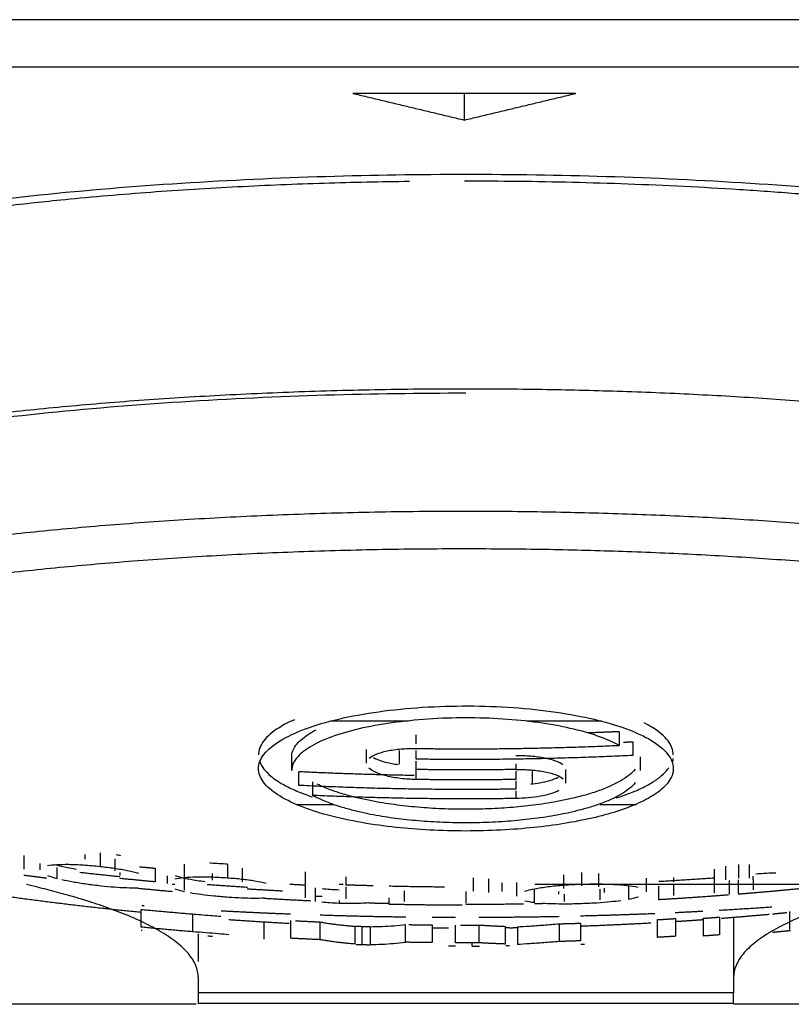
# Model space of a CAD drawing. Header units: millimetres. Extents: x 4946 to 6276, y -4769 to -3439.
# Tile 85 of 195: x 5834.45 to 5843.1, y -4066.92 to -4055.88. Entities that reach past the tile are written whole.
import ezdxf

# ---------------------------------------------------------------- set-up
doc = ezdxf.new("R2010")
doc.units = ezdxf.units.MM
doc.layers.add('ROXX_NEOmini_FIXTURE', color=7, linetype='Continuous', true_color=0x000000)

msp = doc.modelspace()

# ---------------------------------------------------------------- linework, layer by layer
at = {"layer": 'ROXX_NEOmini_FIXTURE', "color": 18, "lineweight": -3, "true_color": 0x000000}
for points, degree in [([(5799.438, -4055.883), (5824.638, -4055.883), (5849.838, -4055.883)], 2), ([(5829.088, -4056.41), (5839.438, -4056.41), (5849.788, -4056.41)], 2), ([(5840.688, -4056.709), (5839.438, -4056.709), (5838.188, -4056.709)], 2), ([(5838.188, -4056.709), (5838.813, -4056.858), (5839.438, -4057.008)], 2), ([(5839.438, -4057.008), (5840.063, -4056.858), (5840.688, -4056.709)], 2), ([(5839.438, -4057.008), (5839.438, -4056.861), (5839.438, -4056.714)], 2), ([(5837.131, -4064.276), (5837.131, -4064.222), (5837.173, -4064.114), (5837.355, -4063.962), (5837.645, -4063.827), (5838.016, -4063.717), (5838.476, -4063.633), (5838.962, -4063.584), (5839.481, -4063.569), (5839.99, -4063.587), (5840.475, -4063.639), (5840.9, -4063.72), (5841.268, -4063.828), (5841.55, -4063.959), (5841.735, -4064.111), (5841.779, -4064.221), (5841.779, -4064.276)], 3), ([(5839.455, -4063.708), (5839.314, -4063.708), (5839.032, -4063.717), (5838.616, -4063.76), (5838.25, -4063.827), (5837.932, -4063.92), (5837.691, -4064.033), (5837.541, -4064.157), (5837.503, -4064.25), (5837.503, -4064.297)], 3), ([(5838.813, -4063.745), (5838.375, -4063.745), (5837.938, -4063.745)], 2), ([(5841.171, -4064.016), (5841.103, -4063.979), (5840.94, -4063.908), (5840.634, -4063.822), (5840.272, -4063.757), (5839.871, -4063.717), (5839.593, -4063.708), (5839.455, -4063.708)], 3), ([(5840.979, -4063.745), (5840.556, -4063.745), (5840.134, -4063.745)], 2), ([(5838.897, -4063.999), (5838.897, -4063.948), (5838.897, -4063.898)], 2), ([(5841.171, -4063.863), (5841.171, -4063.94), (5841.171, -4064.016)], 2), ([(5841.325, -4063.976), (5841.325, -4064.052), (5841.325, -4064.129)], 2), ([(5838.34, -4064.217), (5838.34, -4064.14), (5838.34, -4064.064)], 2), ([(5838.37, -4064.161), (5838.389, -4064.144), (5838.443, -4064.113), (5838.569, -4064.076), (5838.727, -4064.054), (5838.841, -4064.05), (5838.897, -4064.051)], 3), ([(5838.711, -4064.226), (5838.711, -4064.15), (5838.711, -4064.073)], 2), ([(5838.897, -4064.171), (5838.897, -4064.122), (5838.897, -4064.073)], 2), ([(5837.503, -4064.297), (5837.503, -4064.22), (5837.503, -4064.144)], 2), ([(5838.897, -4064.287), (5838.897, -4064.24), (5838.897, -4064.193)], 2), ([(5840.54, -4064.236), (5840.521, -4064.22), (5840.467, -4064.191), (5840.341, -4064.157), (5840.184, -4064.136), (5840.069, -4064.133), (5840.013, -4064.134)], 3), ([(5840.013, -4064.223), (5840.013, -4064.255), (5840.013, -4064.287)], 2), ([(5841.407, -4064.144), (5841.407, -4064.22), (5841.407, -4064.297)], 2), ([(5841.779, -4064.195), (5841.779, -4064.179), (5841.779, -4064.163)], 2), ([(5841.779, -4064.276), (5841.779, -4064.328), (5841.74, -4064.428), (5841.594, -4064.559), (5841.405, -4064.663), (5841.147, -4064.761), (5840.878, -4064.833), (5840.557, -4064.896), (5840.222, -4064.94), (5839.849, -4064.969), (5839.454, -4064.98), (5839.044, -4064.968), (5838.673, -4064.939), (5838.292, -4064.888), (5837.892, -4064.801), (5837.587, -4064.7), (5837.33, -4064.573), (5837.17, -4064.43), (5837.131, -4064.328), (5837.131, -4064.276)], 3), ([(5837.584, -4064.465), (5837.584, -4064.389), (5837.584, -4064.312)], 2), ([(5838.897, -4064.399), (5838.839, -4064.398), (5838.721, -4064.39), (5838.56, -4064.362), (5838.431, -4064.318), (5838.384, -4064.288), (5838.367, -4064.271)], 3), ([(5838.897, -4064.399), (5838.897, -4064.322), (5838.897, -4064.246)], 2), ([(5840.013, -4064.287), (5840.071, -4064.286), (5840.187, -4064.289), (5840.346, -4064.31), (5840.476, -4064.347), (5840.526, -4064.376), (5840.543, -4064.391)], 3), ([(5840.013, -4064.305), (5840.013, -4064.352), (5840.013, -4064.399)], 2), ([(5840.198, -4064.298), (5840.198, -4064.374), (5840.198, -4064.45)], 2), ([(5840.57, -4064.288), (5840.57, -4064.365), (5840.57, -4064.441)], 2), ([(5837.739, -4064.577), (5837.739, -4064.501), (5837.739, -4064.425)], 2), ([(5841.353, -4064.434), (5841.336, -4064.456), (5841.292, -4064.5), (5841.2, -4064.564), (5841.083, -4064.624), (5840.951, -4064.677), (5840.811, -4064.721), (5840.674, -4064.757), (5840.542, -4064.786), (5840.414, -4064.81), (5840.288, -4064.829), (5840.161, -4064.846), (5840.03, -4064.859), (5839.895, -4064.87), (5839.753, -4064.879), (5839.607, -4064.884), (5839.506, -4064.885), (5839.455, -4064.885)], 3), ([(5840.013, -4064.415), (5840.013, -4064.461), (5840.013, -4064.507)], 2), ([(5840.497, -4064.523), (5840.472, -4064.535), (5840.403, -4064.563), (5840.296, -4064.587), (5840.154, -4064.606), (5840.06, -4064.611), (5840.013, -4064.612)], 3), ([(5840.013, -4064.527), (5840.013, -4064.57), (5840.013, -4064.612)], 2), ([(5839.455, -4064.885), (5839.405, -4064.885), (5839.306, -4064.884), (5839.163, -4064.879), (5839.024, -4064.871), (5838.89, -4064.86), (5838.762, -4064.847), (5838.637, -4064.832), (5838.513, -4064.813), (5838.388, -4064.79), (5838.261, -4064.763), (5838.126, -4064.729), (5837.987, -4064.686), (5837.854, -4064.636), (5837.775, -4064.597), (5837.739, -4064.577)], 3), ([(5837.564, -4064.679), (5837.767, -4064.679), (5837.969, -4064.679)], 2), ([(5840.959, -4064.679), (5841.16, -4064.679), (5841.361, -4064.679)], 2), ([(5835.356, -4065.22), (5835.356, -4065.297), (5835.356, -4065.373)], 2), ([(5834.503, -4065.251), (5834.503, -4065.328), (5834.503, -4065.405)], 2), ([(5835.183, -4065.24), (5835.183, -4065.265), (5835.183, -4065.29)], 2), ([(5835.522, -4065.288), (5835.522, -4065.355), (5835.522, -4065.423)], 2), ([(5835.59, -4065.253), (5835.572, -4065.25), (5835.555, -4065.247), (5835.537, -4065.244)], 3), ([(5834.679, -4065.339), (5834.679, -4065.375), (5834.679, -4065.411)], 2), ([(5834.766, -4065.363), (5834.795, -4065.358), (5834.83, -4065.355), (5834.87, -4065.352)], 3), ([(5834.849, -4065.351), (5834.857, -4065.353), (5834.865, -4065.355), (5834.874, -4065.357)], 3), ([(5834.87, -4065.352), (5834.911, -4065.35), (5835, -4065.348), (5835.169, -4065.355), (5835.292, -4065.366), (5835.356, -4065.373)], 3), ([(5834.874, -4065.511), (5834.874, -4065.449), (5834.874, -4065.387)], 2), ([(5835.356, -4065.373), (5835.411, -4065.379), (5835.516, -4065.392), (5835.667, -4065.418), (5835.751, -4065.438), (5835.791, -4065.449)], 3), ([(5835.578, -4065.44), (5835.578, -4065.457), (5835.578, -4065.474)], 2), ([(5835.972, -4065.393), (5835.972, -4065.47), (5835.972, -4065.546)], 2), ([(5836.297, -4065.346), (5836.297, -4065.422), (5836.297, -4065.498)], 2), ([(5836.783, -4065.348), (5836.783, -4065.424), (5836.783, -4065.5)], 2), ([(5836.949, -4065.392), (5836.948, -4065.468), (5836.948, -4065.544)], 2), ([(5840.75, -4065.44), (5840.75, -4065.516), (5840.75, -4065.592)], 2), ([(5842.235, -4065.403), (5842.235, -4065.48), (5842.235, -4065.556)], 2), ([(5842.363, -4065.372), (5842.363, -4065.449), (5842.363, -4065.525)], 2), ([(5842.508, -4065.353), (5842.508, -4065.43), (5842.508, -4065.506)], 2), ([(5842.63, -4065.351), (5842.63, -4065.428), (5842.63, -4065.504)], 2), ([(5842.704, -4065.455), (5842.746, -4065.452), (5842.826, -4065.446), (5842.895, -4065.444), (5842.927, -4065.444)], 3), ([(5834.874, -4065.511), (5834.834, -4065.501), (5834.799, -4065.49), (5834.77, -4065.479)], 3), ([(5835.369, -4065.593), (5835.31, -4065.587), (5835.199, -4065.573), (5835.048, -4065.549), (5834.965, -4065.532), (5834.927, -4065.524)], 3), ([(5836.106, -4065.478), (5836.106, -4065.521), (5836.106, -4065.564)], 2), ([(5836.193, -4065.513), (5836.222, -4065.507), (5836.257, -4065.502), (5836.297, -4065.498)], 3), ([(5836.197, -4065.476), (5836.227, -4065.486), (5836.262, -4065.495), (5836.301, -4065.504)], 3), ([(5836.297, -4065.498), (5836.337, -4065.494), (5836.427, -4065.489), (5836.596, -4065.489), (5836.719, -4065.496), (5836.783, -4065.5)], 3), ([(5836.301, -4065.639), (5836.301, -4065.571), (5836.301, -4065.504)], 2), ([(5836.61, -4065.451), (5836.61, -4065.489), (5836.61, -4065.527)], 2), ([(5836.783, -4065.5), (5836.838, -4065.504), (5836.943, -4065.513), (5837.094, -4065.534), (5837.178, -4065.55), (5837.218, -4065.559)], 3), ([(5839.538, -4065.5), (5839.538, -4065.576), (5839.538, -4065.652)], 2), ([(5839.707, -4065.513), (5839.707, -4065.589), (5839.707, -4065.666)], 2), ([(5839.859, -4065.557), (5839.859, -4065.606), (5839.859, -4065.655)], 2), ([(5840.024, -4065.706), (5840.024, -4065.63), (5840.024, -4065.554)], 2), ([(5840.547, -4065.467), (5840.547, -4065.543), (5840.547, -4065.619)], 2), ([(5840.941, -4065.451), (5840.941, -4065.527), (5840.941, -4065.603)], 2), ([(5841.477, -4065.658), (5841.477, -4065.581), (5841.477, -4065.505)], 2), ([(5842.404, -4065.53), (5842.404, -4065.606), (5842.404, -4065.682)], 2), ([(5842.506, -4065.522), (5842.506, -4065.598), (5842.506, -4065.674)], 2), ([(5842.675, -4065.525), (5842.675, -4065.504), (5842.675, -4065.482)], 2), ([(5836.193, -4065.576), (5836.179, -4065.576), (5836.165, -4065.576)], 2), ([(5836.301, -4065.657), (5836.261, -4065.648), (5836.226, -4065.639), (5836.197, -4065.629)], 3), ([(5837.766, -4065.613), (5837.766, -4065.689), (5837.766, -4065.765)], 2), ([(5837.844, -4065.622), (5837.872, -4065.625), (5837.932, -4065.63), (5837.999, -4065.633), (5838.034, -4065.635)], 3), ([(5838.081, -4065.576), (5838.057, -4065.576), (5838.034, -4065.576)], 2), ([(5839.455, -4065.656), (5839.455, -4065.699), (5839.455, -4065.742), (5839.455, -4065.785)], 3), ([(5840.115, -4065.65), (5840.146, -4065.64), (5840.184, -4065.631), (5840.229, -4065.623)], 3), ([(5840.225, -4065.779), (5840.225, -4065.703), (5840.225, -4065.627)], 2), ([(5840.229, -4065.623), (5840.272, -4065.614), (5840.369, -4065.599), (5840.551, -4065.581), (5840.684, -4065.574), (5840.751, -4065.572)], 3), ([(5875.213, -4065.576), (5857.721, -4065.576), (5840.229, -4065.576)], 2), ([(5840.494, -4065.653), (5840.494, -4065.668), (5840.494, -4065.683)], 2), ([(5840.751, -4065.572), (5840.813, -4065.57), (5840.937, -4065.568), (5841.115, -4065.573), (5841.216, -4065.581), (5841.263, -4065.586)], 3), ([(5840.955, -4065.629), (5840.955, -4065.687), (5840.955, -4065.746)], 2), ([(5841.006, -4065.665), (5841.006, -4065.64), (5841.006, -4065.616)], 2), ([(5841.263, -4065.586), (5841.307, -4065.591), (5841.347, -4065.597), (5841.38, -4065.605)], 3), ([(5841.282, -4065.742), (5841.282, -4065.665), (5841.282, -4065.589)], 2), ([(5841.616, -4065.747), (5841.616, -4065.67), (5841.616, -4065.594)], 2), ([(5836.796, -4065.72), (5836.739, -4065.716), (5836.631, -4065.707), (5836.486, -4065.69), (5836.405, -4065.677), (5836.368, -4065.67)], 3), ([(5838.034, -4065.787), (5837.998, -4065.786), (5837.93, -4065.782), (5837.869, -4065.777), (5837.841, -4065.774)], 3), ([(5838.034, -4065.754), (5838.034, -4065.771), (5838.034, -4065.787)], 2), ([(5838.596, -4065.798), (5838.596, -4065.762), (5838.596, -4065.726)], 2), ([(5840.225, -4065.779), (5840.184, -4065.775), (5840.147, -4065.769), (5840.117, -4065.762)], 3), ([(5840.557, -4065.683), (5840.557, -4065.724), (5840.557, -4065.765)], 2), ([(5841.191, -4065.757), (5841.155, -4065.762), (5841.075, -4065.772), (5840.927, -4065.784), (5840.811, -4065.789), (5840.75, -4065.791)], 3), ([(5841.388, -4065.716), (5841.358, -4065.725), (5841.322, -4065.734), (5841.282, -4065.742)], 3), ([(5835.817, -4066.054), (5835.817, -4065.954), (5835.817, -4065.855)], 2), ([(5838.367, -4065.781), (5838.34, -4065.784), (5838.281, -4065.788), (5838.168, -4065.79), (5838.081, -4065.789), (5838.034, -4065.787)], 3), ([(5840.75, -4065.791), (5840.687, -4065.794), (5840.572, -4065.796), (5840.426, -4065.794), (5840.348, -4065.79), (5840.313, -4065.787)], 3), ([(5843.082, -4065.88), (5843.082, -4065.98), (5843.082, -4066.08)], 2), ([(5836.39, -4065.906), (5836.39, -4066.005), (5836.39, -4066.105)], 2), ([(5837.192, -4065.99), (5837.192, -4066.09), (5837.192, -4066.189)], 2), ([(5837.488, -4065.979), (5837.488, -4066.079), (5837.488, -4066.178)], 2), ([(5837.819, -4065.995), (5837.819, -4066.095), (5837.819, -4066.194)], 2), ([(5841.599, -4065.97), (5841.599, -4066.069), (5841.599, -4066.168)], 2), ([(5841.804, -4065.957), (5841.804, -4066.057), (5841.804, -4066.156)], 2), ([(5842.114, -4065.954), (5842.114, -4066.054), (5842.114, -4066.153)], 2), ([(5842.298, -4065.941), (5842.298, -4066.04), (5842.298, -4066.14)], 2), ([(5836.798, -4066.139), (5836.761, -4066.135), (5836.682, -4066.128), (5836.546, -4066.118), (5836.444, -4066.109), (5836.39, -4066.105)], 3), ([(5838.213, -4066.243), (5838.213, -4066.143), (5838.213, -4066.044)], 2), ([(5838.292, -4066.248), (5838.292, -4066.148), (5838.292, -4066.048)], 2), ([(5838.381, -4066.049), (5838.426, -4066.048), (5838.516, -4066.046), (5838.649, -4066.038), (5838.736, -4066.029), (5838.779, -4066.025)], 3), ([(5838.381, -4066.049), (5838.381, -4066.148), (5838.381, -4066.248)], 2), ([(5838.779, -4066.223), (5838.779, -4066.124), (5838.779, -4066.025)], 2), ([(5839.075, -4066.029), (5839.075, -4066.128), (5839.075, -4066.227)], 2), ([(5839.337, -4066.229), (5839.337, -4066.13), (5839.337, -4066.031)], 2), ([(5839.599, -4066.03), (5839.599, -4066.13), (5839.599, -4066.229)], 2), ([(5839.9, -4066.243), (5839.9, -4066.144), (5839.9, -4066.045)], 2), ([(5840.034, -4066.049), (5840.072, -4066.047), (5840.164, -4066.041), (5840.324, -4066.031), (5840.44, -4066.021), (5840.5, -4066.016)], 3), ([(5840.034, -4066.049), (5840.034, -4066.148), (5840.034, -4066.248)], 2), ([(5840.5, -4066.016), (5840.5, -4066.116), (5840.5, -4066.215)], 2), ([(5840.74, -4066.009), (5840.74, -4066.108), (5840.74, -4066.207)], 2), ([(5836.455, -4066.127), (5836.455, -4066.283), (5836.455, -4066.44)], 2), ([(5836.616, -4066.159), (5836.599, -4066.158), (5836.581, -4066.157), (5836.564, -4066.155)], 3), ([(5840.5, -4066.215), (5840.44, -4066.22), (5840.326, -4066.229), (5840.166, -4066.24), (5840.073, -4066.246), (5840.034, -4066.248)], 3), ([(5838.381, -4066.248), (5838.425, -4066.248), (5838.513, -4066.245), (5838.645, -4066.237), (5838.734, -4066.228), (5838.779, -4066.223)], 3), ([(5839.525, -4066.267), (5839.525, -4066.25), (5839.525, -4066.234)], 2), ([(5836.455, -4066.615), (5836.455, -4066.701), (5836.455, -4066.788)], 2), ([(5842.455, -4066.615), (5842.455, -4066.701), (5842.455, -4066.788)], 2), ([(5842.455, -4066.788), (5839.455, -4066.788), (5836.455, -4066.788)], 2)]:
    msp.add_open_spline(points, degree=degree, dxfattribs=at)
for points, weights, knots in [([(5849.855, -4059.692), (5849.855, -4057.619), (5839.455, -4057.619), (5829.055, -4057.619), (5829.055, -4059.692)], [1, 0.707106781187, 1, 0.707106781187, 1], [-32.672564, -32.672564, -32.672564, -16.336282, -16.336282, 0, 0, 0]), ([(5828.805, -4062.142), (5828.805, -4060.804), (5834.861, -4060.227), (5840.918, -4059.649), (5846.143, -4060.49)], [1, 0.84596256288, 1, 0.84596256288, 1], [0, 0, 0, 11.97973, 11.97973, 23.959459, 23.959459, 23.959459]), ([(5828.805, -4063.514), (5828.805, -4062.176), (5834.861, -4061.598), (5840.918, -4061.021), (5846.143, -4061.862)], [1, 0.84596176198, 1, 0.84596176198, 1], [-23.959523, -23.959523, -23.959523, -11.979762, -11.979762, 0, 0, 0]), ([(5829.085, -4063.879), (5829.085, -4062.575), (5834.982, -4062.013), (5840.88, -4061.451), (5845.967, -4062.27)], [1, 0.845962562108, 1, 0.845962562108, 1], [-23.329889, -23.329889, -23.329889, -11.664944, -11.664944, 0, 0, 0])]:
    msp.add_rational_spline(points, weights, degree=2, knots=knots, dxfattribs=at)
for points, weights, degree in [([(5838.821, -4057.697), (5835.094, -4057.742), (5832.409, -4058.26)], [0.976064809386, 0.856266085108, 0.853613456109], 2), ([(5847.172, -4058.41), (5844.142, -4057.693), (5839.438, -4057.693)], [0.855109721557, 0.838456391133, 1], 2), ([(5839.455, -4060.069), (5829.055, -4060.069), (5829.055, -4062.142)], [1, 0.707106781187, 1], 2), ([(5841.171, -4063.863), (5840.998, -4063.871), (5840.825, -4063.877)], [1, 0.999945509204, 0.999912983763], 2), ([(5841.219, -4063.981), (5841.272, -4063.978), (5841.325, -4063.976)], [0.999965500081, 0.999981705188, 1], 2), ([(5838.897, -4064.051), (5839.176, -4064.055), (5839.455, -4064.055)], [1, 0.99997171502, 1], 2), ([(5839.455, -4064.055), (5840.314, -4064.055), (5841.171, -4064.016)], [1, 0.999731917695, 1], 2), ([(5839.455, -4064.175), (5839.176, -4064.175), (5838.897, -4064.171)], [1, 0.999971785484, 1], 2), ([(5841.325, -4064.129), (5840.391, -4064.175), (5839.455, -4064.175)], [1, 0.999682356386, 1], 2), ([(5838.874, -4064.354), (5838.229, -4064.344), (5837.584, -4064.312)], [0.999863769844, 0.999780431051, 1], 2), ([(5840.013, -4064.287), (5839.455, -4064.295), (5838.897, -4064.287)], [1, 0.999887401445, 1], 2), ([(5839.455, -4064.403), (5839.176, -4064.403), (5838.897, -4064.399)], [1, 0.999971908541, 1], 2), ([(5840.013, -4064.399), (5839.734, -4064.403), (5839.455, -4064.403)], [1, 0.999971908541, 1], 2), ([(5839.455, -4064.511), (5838.519, -4064.511), (5837.584, -4064.465)], [1, 0.999684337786, 1], 2), ([(5840.013, -4064.507), (5839.734, -4064.511), (5839.455, -4064.511)], [1, 0.999971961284, 1], 2), ([(5839.455, -4064.616), (5838.596, -4064.616), (5837.739, -4064.577)], [1, 0.999734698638, 1], 2), ([(5840.013, -4064.612), (5839.734, -4064.616), (5839.455, -4064.616)], [1, 0.999972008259, 1], 2), ([(5835.817, -4065.889), (5834.575, -4065.768), (5833.334, -4065.584), (5832.097, -4065.336)], [0.896494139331, 0.885902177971, 0.876135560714, 0.867194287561], 3), ([(5835.578, -4065.49), (5835.354, -4065.467), (5835.129, -4065.442)], [1, 0.999981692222, 1], 2), ([(5835.798, -4065.377), (5835.885, -4065.385), (5835.972, -4065.393)], [0.999978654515, 0.99998654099, 1], 2), ([(5837.659, -4065.572), (5837.659, -4065.508), (5837.659, -4065.432)], [1, 0.999908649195, 1], 2), ([(5834.5, -4065.47), (5834.628, -4065.486), (5834.756, -4065.503)], [0.999980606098, 0.999976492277, 0.999984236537], 2), ([(5835.972, -4065.546), (5835.774, -4065.528), (5835.577, -4065.508)], [1, 0.99996975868, 0.999967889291], 2), ([(5838.11, -4065.489), (5838.11, -4065.535), (5838.11, -4065.578)], [1, 0.999973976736, 1], 2), ([(5841.616, -4065.54), (5841.926, -4065.523), (5842.235, -4065.5)], [1, 0.999965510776, 1], 2), ([(5841.785, -4065.547), (5841.785, -4065.524), (5841.785, -4065.499)], [1, 0.999970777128, 0.999966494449], 2), ([(5842.235, -4065.556), (5842.235, -4065.617), (5842.235, -4065.669)], [1, 0.999937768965, 1], 2), ([(5842.675, -4065.525), (5842.675, -4065.584), (5842.675, -4065.634)], [1, 0.999942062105, 1], 2), ([(5835.779, -4065.617), (5835.972, -4065.636), (5836.165, -4065.653)], [1, 0.999979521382, 0.999985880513], 2), ([(5837.006, -4065.609), (5836.781, -4065.595), (5836.557, -4065.578)], [1, 0.999981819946, 1], 2), ([(5837.399, -4065.65), (5837.202, -4065.639), (5837.004, -4065.627)], [1, 0.999969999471, 0.999968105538], 2), ([(5837.659, -4065.584), (5837.571, -4065.58), (5837.483, -4065.575)], [1, 0.999997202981, 1], 2), ([(5837.659, -4065.724), (5837.659, -4065.661), (5837.659, -4065.584)], [1, 0.999909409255, 1], 2), ([(5838.11, -4065.578), (5838.262, -4065.583), (5838.414, -4065.587)], [1, 0.999991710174, 1], 2), ([(5838.11, -4065.602), (5838.11, -4065.676), (5838.11, -4065.738)], [1, 0.999915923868, 1], 2), ([(5838.596, -4065.592), (5838.906, -4065.599), (5839.215, -4065.601)], [1, 0.999965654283, 1], 2), ([(5838.765, -4065.765), (5838.765, -4065.71), (5838.765, -4065.645)], [1, 0.999932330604, 1], 2), ([(5841.785, -4065.7), (5841.785, -4065.645), (5841.785, -4065.58)], [1, 0.999932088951, 1], 2), ([(5843.203, -4065.623), (5842.855, -4065.657), (5842.506, -4065.685)], [0.999988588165, 0.999950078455, 1], 2), ([(5837.196, -4065.729), (5837.457, -4065.745), (5837.718, -4065.757)], [1, 0.999975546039, 1], 2), ([(5837.778, -4065.706), (5837.811, -4065.707), (5837.843, -4065.708)], [0.906053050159, 0.905830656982, 0.905616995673], 2), ([(5842.403, -4065.693), (5842.01, -4065.724), (5841.616, -4065.747)], [1, 0.99994386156, 1], 2), ([(5835.817, -4065.855), (5836.103, -4065.882), (5836.39, -4065.906)], [1, 0.999969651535, 1], 2), ([(5835.849, -4065.817), (5835.836, -4065.816), (5835.822, -4065.815)], [0.891171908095, 0.891354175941, 0.891538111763], 2), ([(5837.49, -4065.909), (5837.098, -4065.894), (5836.712, -4065.873)], [0.875268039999, 0.877564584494, 0.881175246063], 2), ([(5838.367, -4065.781), (5838.481, -4065.785), (5838.594, -4065.787)], [1, 0.999995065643, 1], 2), ([(5839.413, -4065.808), (5839.005, -4065.808), (5838.596, -4065.798)], [0.999993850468, 0.999936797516, 1], 2), ([(5839.455, -4065.797), (5839.777, -4065.797), (5840.1, -4065.791)], [1, 0.999950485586, 0.999975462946], 2), ([(5840.225, -4065.789), (5840.269, -4065.788), (5840.313, -4065.787)], [0.999987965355, 0.99999330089, 1], 2), ([(5842.11, -4065.877), (5841.956, -4065.885), (5841.801, -4065.893)], [0.893083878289, 0.890915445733, 0.888962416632], 2), ([(5842.883, -4065.83), (5842.591, -4065.85), (5842.294, -4065.867)], [0.905597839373, 0.900265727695, 0.895761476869], 2), ([(5837.473, -4066.014), (5837.248, -4066.002), (5837.023, -4065.988), (5836.797, -4065.972)], [0.911389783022, 0.909286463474, 0.907211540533, 0.905165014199], 3), ([(5837.546, -4065.982), (5837.682, -4065.989), (5837.819, -4065.995)], [0.999997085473, 0.999991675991, 1], 2), ([(5837.819, -4065.995), (5838.016, -4066.03), (5838.213, -4066.044)], [1, 0.999857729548, 1], 2), ([(5838.78, -4065.942), (5838.298, -4065.936), (5837.821, -4065.92)], [0.871276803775, 0.87148153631, 0.873574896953], 2), ([(5839.337, -4065.946), (5839.206, -4065.946), (5839.075, -4065.945)], [0.871670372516, 0.871430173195, 0.871328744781], 2), ([(5840.499, -4065.936), (5840.05, -4065.945), (5839.599, -4065.946)], [0.876567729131, 0.873599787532, 0.872289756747], 2), ([(5841.573, -4065.903), (5841.158, -4065.92), (5840.738, -4065.93)], [0.88622868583, 0.881509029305, 0.878276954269], 2), ([(5841.599, -4065.97), (5841.702, -4065.964), (5841.804, -4065.957)], [1, 0.999996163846, 1], 2), ([(5842.114, -4065.972), (5842.011, -4065.98), (5841.907, -4065.986), (5841.804, -4065.993)], [0.905148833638, 0.906087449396, 0.907032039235, 0.907982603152], 3), ([(5842.114, -4065.954), (5842.206, -4065.948), (5842.298, -4065.941)], [1, 0.999996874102, 1], 2), ([(5842.853, -4065.912), (5842.675, -4065.928), (5842.496, -4065.943), (5842.318, -4065.957)], [0.8985786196, 0.900137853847, 0.901714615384, 0.90330890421], 3), ([(5842.455, -4065.938), (5842.455, -4066.37), (5842.455, -4066.615)], [0.88980605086, 0.896221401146, 0.918407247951], 2), ([(5843.052, -4065.893), (5842.97, -4065.901), (5842.889, -4065.909)], [0.999998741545, 0.999996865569, 1], 2), ([(5836.39, -4066.105), (5836.103, -4066.082), (5835.817, -4066.054)], [1, 0.999969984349, 1], 2), ([(5835.827, -4066.091), (5835.822, -4066.091), (5835.817, -4066.09)], [0.999998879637, 0.999999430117, 1], 2), ([(5838.379, -4066.051), (5838.301, -4066.049), (5838.222, -4066.046)], [1, 0.999997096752, 0.999998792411], 2), ([(5838.814, -4066.025), (5838.944, -4066.028), (5839.075, -4066.029)], [0.999998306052, 0.999992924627, 1], 2), ([(5839.261, -4066.066), (5839.199, -4066.066), (5839.137, -4066.066), (5839.075, -4066.065)], [0.928875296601, 0.928242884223, 0.927612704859, 0.92698475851], 3), ([(5839.394, -4066.031), (5839.496, -4066.031), (5839.599, -4066.03)], [0.999997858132, 0.999995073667, 1], 2), ([(5839.599, -4066.03), (5839.75, -4066.039), (5839.9, -4066.045)], [1, 0.999974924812, 1], 2), ([(5839.943, -4066.06), (5839.922, -4066.06), (5839.901, -4066.061)], [1, 0.999995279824, 0.999991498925], 2), ([(5840.044, -4066.062), (5840.01, -4066.063), (5839.976, -4066.063), (5839.943, -4066.064)], [0.924882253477, 0.925220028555, 0.925558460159, 0.925897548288], 3), ([(5840.5, -4066.016), (5840.62, -4066.013), (5840.74, -4066.009)], [1, 0.999994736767, 1], 2), ([(5840.785, -4066.043), (5840.763, -4066.044), (5840.741, -4066.045)], [1, 0.999998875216, 0.999998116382], 2), ([(5841.528, -4066.009), (5841.28, -4066.023), (5841.033, -4066.034), (5840.785, -4066.043)], [0.910534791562, 0.912849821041, 0.915199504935, 0.917583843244], 3), ([(5842.889, -4066.11), (5842.991, -4066.1), (5843.093, -4066.09)], [1, 0.999996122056, 1], 2), ([(5837.819, -4066.194), (5837.653, -4066.187), (5837.488, -4066.178)], [1, 0.99999001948, 1], 2), ([(5838.213, -4066.243), (5838.016, -4066.229), (5837.819, -4066.194)], [1, 0.999859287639, 1], 2), ([(5840.74, -4066.207), (5840.62, -4066.211), (5840.5, -4066.215)], [1, 0.999994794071, 1], 2), ([(5841.804, -4066.156), (5841.702, -4066.163), (5841.599, -4066.168)], [1, 0.999996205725, 1], 2), ([(5842.298, -4066.14), (5842.206, -4066.147), (5842.114, -4066.153)], [1, 0.999996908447, 1], 2), ([(5838.224, -4066.247), (5838.302, -4066.249), (5838.379, -4066.251)], [0.999998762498, 0.9999971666, 1], 2), ([(5839.075, -4066.227), (5838.927, -4066.226), (5838.779, -4066.223)], [1, 0.999992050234, 1], 2), ([(5839.337, -4066.267), (5839.299, -4066.267), (5839.261, -4066.266)], [0.999977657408, 0.999987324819, 1], 2), ([(5839.455, -4066.229), (5839.396, -4066.229), (5839.337, -4066.229)], [1, 0.999998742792, 1], 2), ([(5839.599, -4066.229), (5839.527, -4066.229), (5839.455, -4066.229)], [1, 0.99999811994, 1], 2), ([(5839.525, -4066.267), (5839.567, -4066.267), (5839.609, -4066.266)], [1, 0.999990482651, 0.999984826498], 2), ([(5839.9, -4066.243), (5839.75, -4066.238), (5839.599, -4066.229)], [1, 0.999975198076, 1], 2), ([(5839.901, -4066.261), (5839.922, -4066.26), (5839.943, -4066.259)], [0.999991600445, 0.999995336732, 1], 2), ([(5840.741, -4066.245), (5840.763, -4066.244), (5840.785, -4066.243)], [0.999998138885, 0.999998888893, 1], 2)]:
    msp.add_rational_spline(points, weights, degree=degree, dxfattribs=at)
for points, knots in [([(5837.533, -4063.729), (5837.468, -4063.757), (5837.324, -4063.833), (5837.171, -4063.965), (5837.131, -4064.07), (5837.131, -4064.123)], [-1.402471, -1.402471, -1.402471, -1.402471, -1.052009, -0.526005, 0, 0, 0, 0]), ([(5841.779, -4064.123), (5841.779, -4064.07), (5841.739, -4063.965), (5841.601, -4063.846), (5841.487, -4063.782), (5841.454, -4063.765)], [-7.364064, -7.364064, -7.364064, -7.364064, -6.838059, -6.312055, -6.115775, -6.115775, -6.115775, -6.115775]), ([(5837.503, -4064.144), (5837.503, -4064.101), (5837.535, -4064.014), (5837.649, -4063.914), (5837.744, -4063.859), (5837.776, -4063.843)], [0, 0, 0, 0, 0.433748, 0.867497, 1.058857, 1.058857, 1.058857, 1.058857]), ([(5837.147, -4064.203), (5837.157, -4064.23), (5837.187, -4064.283), (5837.263, -4064.361), (5837.367, -4064.434), (5837.499, -4064.504), (5837.627, -4064.557), (5837.71, -4064.586), (5837.735, -4064.595)], [-7.124597, -7.124597, -7.124597, -7.124597, -6.921037, -6.717477, -6.513917, -6.310357, -6.106797, -6.019246, -6.019246, -6.019246, -6.019246]), ([(5838.419, -4064.154), (5838.444, -4064.168), (5838.513, -4064.195), (5838.604, -4064.217), (5838.671, -4064.228), (5838.696, -4064.231)], [0.2952965, 0.2952965, 0.2952965, 0.2952965, 0.4429448, 0.5905931, 0.6726073, 0.6726073, 0.6726073, 0.6726073]), ([(5841.351, -4064.283), (5841.333, -4064.306), (5841.287, -4064.351), (5841.193, -4064.415), (5841.075, -4064.475), (5840.931, -4064.532), (5840.773, -4064.58), (5840.619, -4064.618), (5840.477, -4064.647), (5840.341, -4064.67), (5840.209, -4064.688), (5840.078, -4064.703), (5839.947, -4064.714), (5839.813, -4064.724), (5839.676, -4064.73), (5839.535, -4064.733), (5839.394, -4064.733), (5839.254, -4064.73), (5839.116, -4064.725), (5838.982, -4064.716), (5838.849, -4064.704), (5838.719, -4064.69), (5838.587, -4064.672), (5838.452, -4064.65), (5838.31, -4064.622), (5838.157, -4064.586), (5838.004, -4064.54), (5837.88, -4064.494), (5837.812, -4064.463), (5837.788, -4064.451)], [0.35731, 0.35731, 0.35731, 0.35731, 0.535965, 0.71462, 0.893275, 1.07193, 1.250585, 1.42924, 1.607895, 1.78655, 1.965205, 2.14386, 2.322515, 2.50117, 2.679825, 2.85848, 3.037136, 3.215791, 3.394446, 3.573101, 3.751756, 3.930411, 4.109066, 4.287721, 4.466376, 4.645031, 4.823686, 5.002341, 5.106646, 5.106646, 5.106646, 5.106646]), ([(5841.138, -4064.606), (5841.176, -4064.594), (5841.271, -4064.562), (5841.41, -4064.505), (5841.542, -4064.435), (5841.647, -4064.36), (5841.702, -4064.304), (5841.724, -4064.274), (5841.728, -4064.269)], [-1.3529736, -1.3529736, -1.3529736, -1.3529736, -1.2213595, -1.0177996, -0.8142397, -0.6106797, -0.4071198, -0.3713629, -0.3713629, -0.3713629, -0.3713629]), ([(5840.181, -4064.449), (5840.216, -4064.445), (5840.296, -4064.434), (5840.394, -4064.412), (5840.464, -4064.387), (5840.49, -4064.374)], [0.1829583, 0.1829583, 0.1829583, 0.1829583, 0.2950484, 0.4425726, 0.5900968, 0.5900968, 0.5900968, 0.5900968]), ([(5834.874, -4065.357), (5834.916, -4065.368), (5834.985, -4065.384), (5835.066, -4065.398), (5835.093, -4065.403)], [0, 0, 0, 0, 0.1877431, 0.2780129, 0.2780129, 0.2780129, 0.2780129]), ([(5836.783, -4065.348), (5836.72, -4065.344), (5836.654, -4065.34), (5836.59, -4065.338), (5836.584, -4065.338)], [0, 0, 0, 0, 0.1872381, 0.2045728, 0.2045728, 0.2045728, 0.2045728]), ([(5836.301, -4065.504), (5836.343, -4065.513), (5836.416, -4065.527), (5836.501, -4065.538), (5836.533, -4065.542)], [0, 0, 0, 0, 0.1873736, 0.2918273, 0.2918273, 0.2918273, 0.2918273]), ([(5844.528, -4065.543), (5844.499, -4065.549), (5844.406, -4065.57), (5844.241, -4065.609), (5844.029, -4065.663), (5843.806, -4065.726), (5843.574, -4065.799), (5843.336, -4065.884), (5843.099, -4065.984), (5842.87, -4066.102), (5842.684, -4066.228), (5842.552, -4066.355), (5842.473, -4066.484), (5842.455, -4066.571), (5842.455, -4066.615)], [3.471813, 3.471813, 3.471813, 3.471813, 3.640556, 4.004611, 4.368667, 4.732722, 5.096778, 5.460833, 5.824889, 6.188945, 6.553, 6.917056, 7.281111, 7.645167, 7.645167, 7.645167, 7.645167]), ([(5835.814, -4065.989), (5835.808, -4065.986), (5835.724, -4065.947), (5835.558, -4065.878), (5835.319, -4065.793), (5835.087, -4065.721), (5834.864, -4065.659), (5834.68, -4065.612), (5834.571, -4065.586), (5834.53, -4065.576)], [1.791826, 1.791826, 1.791826, 1.791826, 1.820297, 2.184356, 2.548415, 2.912475, 3.276534, 3.640593, 3.862843, 3.862843, 3.862843, 3.862843]), ([(5835.779, -4065.617), (5835.74, -4065.617), (5835.656, -4065.616), (5835.516, -4065.608), (5835.419, -4065.599), (5835.369, -4065.593)], [-0.4542229, -0.4542229, -0.4542229, -0.4542229, -0.3028153, -0.1514077, 0, 0, 0, 0]), ([(5837.196, -4065.729), (5837.157, -4065.731), (5837.078, -4065.732), (5836.942, -4065.729), (5836.846, -4065.724), (5836.796, -4065.72)], [0, 0, 0, 0, 0.1460234, 0.2920469, 0.4380705, 0.4380705, 0.4380705, 0.4380705]), ([(5836.455, -4066.615), (5836.455, -4066.571), (5836.437, -4066.483), (5836.354, -4066.35), (5836.215, -4066.219), (5836.03, -4066.097), (5835.887, -4066.023), (5835.817, -4065.99)], [0, 0, 0, 0, 0.364059, 0.728119, 1.092178, 1.456237, 1.786956, 1.786956, 1.786956, 1.786956]), ([(5836.406, -4065.907), (5836.442, -4065.91), (5836.517, -4065.916), (5836.619, -4065.924), (5836.68, -4065.929), (5836.709, -4065.932)], [-2.6516562, -2.6516562, -2.6516562, -2.6516562, -2.5544444, -2.4433816, -2.3323188, -2.3323188, -2.3323188, -2.3323188]), ([(5836.432, -4066.918), (5834.179, -4066.918), (5826.658, -4066.918), (5819.171, -4066.918), (5813.943, -4066.918)], [37.693988, 37.693988, 37.693988, 37.693988, 44.440846, 60.241858, 60.241858, 60.241858, 60.241858]), ([(5874.417, -4066.918), (5871.292, -4066.918), (5860.606, -4066.918), (5849.961, -4066.918), (5842.455, -4066.918)], [0, 0, 0, 0, 9.257577, 31.68878, 31.68878, 31.68878, 31.68878])]:
    msp.add_open_spline(points, degree=3, knots=knots, dxfattribs=at)
at = {"layer": 'ROXX_NEOmini_FIXTURE', "color": 18, "true_color": 0x000000}
for points, weights in [([(5836.455, -4066.788), (5836.455, -4066.908), (5836.455, -4066.908)], [1, 0.99496851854, 1]), ([(5836.455, -4066.788), (5836.455, -4066.908), (5836.455, -4066.908)], [1, 0.99496851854, 1]), ([(5842.455, -4066.908), (5842.455, -4066.908), (5842.455, -4066.788)], [1, 0.99496851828, 1]), ([(5842.455, -4066.908), (5842.455, -4066.908), (5842.455, -4066.788)], [1, 0.99496851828, 1])]:
    msp.add_rational_spline(points, weights, degree=2, dxfattribs=at)
msp.add_open_spline([(5842.455, -4066.908), (5839.455, -4066.908), (5836.455, -4066.908)], degree=2, dxfattribs=at)
msp.add_open_spline([(5842.455, -4066.908), (5839.455, -4066.908), (5836.455, -4066.908)], degree=2, dxfattribs=at)

doc.saveas('drawing.dxf')
